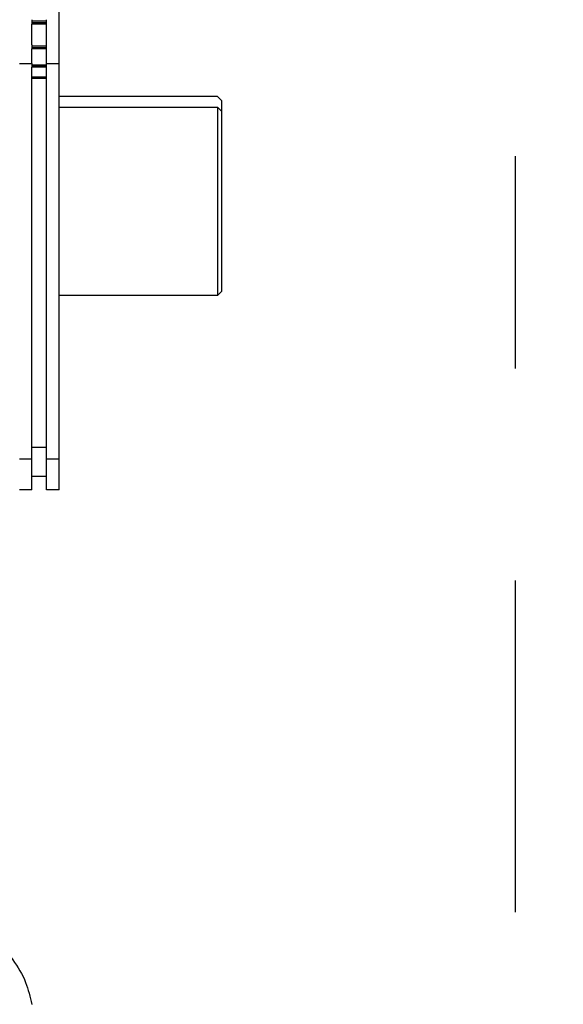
# Model space of a CAD drawing. Header units: inches. Extents: x 170 to 312, y 215 to 248.
# Tile 118 of 256: x 206.931 to 207.187, y 224.111 to 224.575. Entities that reach past the tile are written whole.
import ezdxf

# ---------------------------------------------------------------- set-up
doc = ezdxf.new("R2010")
doc.units = ezdxf.units.IN
doc.header["$LTSCALE"] = 0.25
doc.header["$MEASUREMENT"] = 0
doc.linetypes.add('PHANTOM2', pattern=[1.25, 0.625, -0.125, 0.125, -0.125, 0.125, -0.125])
for name, color, linetype in [('ANNOTATIONS', 1, 'Continuous'), ('HIDDEN', 6, 'PHANTOM2'), ('STANDARD MOTOR RH', 7, 'Continuous')]:
    doc.layers.add(name, color=color, linetype=linetype)
doc.styles.add('ARIAL', font='arial.ttf', dxfattribs={"height": 0.09375})
doc.dimstyles.new('STANDARD$0', dxfattribs={"dimtxt": 0.09375, "dimasz": 0.09375, "dimexe": 0.03125, "dimexo": 0.046875, "dimgap": 0.09, "dimtad": 0, "dimtih": 1, "dimtoh": 1, "dimdec": 4, "dimzin": 0, "dimdsep": 46, "dimtxsty": 'ARIAL', "dimcen": 0.09, "dimadec": 0, "dimazin": 0, "dimtfac": 1, "dimtdec": 4, "dimtofl": 0, "dimtmove": 0, "dimatfit": 1, "dimfxl": 1, "dimtolj": 1, "dimtzin": 0, "dimarcsym": 0})

# ---------------------------------------------------------------- blocks, each defined once
blk = doc.blocks.new('*D180')
at = {"layer": 'ANNOTATIONS', "color": 0, "lineweight": -2, "transparency": 16777216}
for p, q in [((205.96336, 223.58539), (205.96336, 225.15255)), ((207.05698, 224.57841), (207.05698, 225.15255)), ((206.05711, 225.1213), (206.22506, 225.1213)), ((206.96323, 225.1213), (206.79528, 225.1213))]:
    blk.add_line(p, q, dxfattribs=at)
at = {"layer": 'ANNOTATIONS', "color": 0, "transparency": 16777216}
for points in [[(206.05711, 225.13692), (206.05711, 225.10567), (205.96336, 225.1213)], [(206.96323, 225.13692), (206.96323, 225.10567), (207.05698, 225.1213)]]:
    blk.add_solid(points, dxfattribs=at)
at = {"layer": 'defpoints', "color": 0, "transparency": 16777216}
for p in [(205.96336, 225.1213), (207.05698, 224.53154), (205.96336, 223.53851)]:
    blk.add_point(p, dxfattribs=at)
at = {"layer": 'ANNOTATIONS', "color": 0, "transparency": 16777216, "insert": (206.51017, 225.1213), "char_height": 0.09375, "attachment_point": 5, "style": 'ARIAL'}
blk.add_mtext('\\A1;17 3/8"', dxfattribs=at)
blk = doc.blocks.new('*D165')
at = {"layer": 'ANNOTATIONS', "color": 0, "lineweight": -2, "transparency": 16777216}
for p, q in [((205.96336, 223.58539), (205.96336, 225.58626)), ((207.18673, 225.01166), (207.18673, 225.58626)), ((206.05711, 225.55501), (206.39395, 225.55501)), ((207.09298, 225.55501), (206.75614, 225.55501))]:
    blk.add_line(p, q, dxfattribs=at)
at = {"layer": 'ANNOTATIONS', "color": 0, "transparency": 16777216}
for points in [[(206.05711, 225.57064), (206.05711, 225.53939), (205.96336, 225.55501)], [(207.09298, 225.57064), (207.09298, 225.53939), (207.18673, 225.55501)]]:
    blk.add_solid(points, dxfattribs=at)
at = {"layer": 'defpoints', "color": 0, "transparency": 16777216}
for p in [(207.18673, 225.55501), (207.18673, 224.96478), (205.96336, 223.53851)]:
    blk.add_point(p, dxfattribs=at)
at = {"layer": 'ANNOTATIONS', "color": 0, "transparency": 16777216, "insert": (206.57505, 225.55501), "char_height": 0.09375, "attachment_point": 5, "style": 'ARIAL'}
blk.add_mtext('\\A1;20"', dxfattribs=at)

msp = doc.modelspace()

# ---------------------------------------------------------------- linework, layer by layer
at = {"layer": 'HIDDEN'}
msp.add_line((207.16405, 224.96659), (207.16405, 223.9359), dxfattribs=at)
at = {"layer": 'STANDARD MOTOR RH'}
for p, q in [((206.94929, 224.3532), (206.94929, 224.69195)), ((206.93646, 224.57468), (206.93646, 224.5726)), ((206.94335, 224.57397), (206.93646, 224.57397)), ((206.93646, 224.57344), (206.94335, 224.57344)), ((206.94335, 224.57278), (206.93646, 224.57278)), ((206.94335, 224.5726), (206.93646, 224.5726)), ((206.93647, 224.56296), (206.93647, 224.5726)), ((206.94335, 224.3532), (206.94335, 224.57468)), ((206.93646, 224.56296), (206.93646, 224.56106)), ((206.94335, 224.56219), (206.93646, 224.56219)), ((206.93646, 224.56169), (206.94335, 224.56169)), ((206.94335, 224.56116), (206.93646, 224.56116)), ((206.94335, 224.56106), (206.93646, 224.56106)), ((206.93647, 224.55389), (206.93647, 224.56106)), ((206.93646, 224.55389), (206.93054, 224.55389)), ((206.93646, 224.55406), (206.93646, 224.5524)), ((206.94335, 224.55327), (206.93646, 224.55327)), ((206.94929, 224.55389), (206.94335, 224.55389)), ((206.93646, 224.55281), (206.94335, 224.55281)), ((206.94335, 224.55245), (206.93646, 224.55245)), ((206.94335, 224.5524), (206.93646, 224.5524)), ((206.93647, 224.3532), (206.93647, 224.5524)), ((206.94335, 224.54765), (206.93647, 224.54765)), ((206.93647, 224.54726), (206.94335, 224.54726)), ((206.94335, 224.54708), (206.93647, 224.54708)), ((206.94335, 224.54707), (206.93647, 224.54707)), ((207.02391, 224.53848), (206.94929, 224.53848)), ((207.02391, 224.53848), (207.02586, 224.5365)), ((207.02586, 224.44672), (207.02586, 224.5365)), ((206.94929, 224.53351), (207.02391, 224.53351)), ((207.02391, 224.53351), (207.02391, 224.44476)), ((207.02586, 224.53154), (207.02391, 224.53351)), ((207.02586, 224.44672), (207.02391, 224.44476)), ((207.02391, 224.44476), (206.94929, 224.44476)), ((206.93647, 224.37318), (206.94335, 224.37318)), ((206.93647, 224.36758), (206.93054, 224.36758)), ((206.94929, 224.36758), (206.94335, 224.36758)), ((206.94335, 224.35945), (206.93647, 224.35945)), ((206.93647, 224.3532), (206.93054, 224.3532)), ((206.94929, 224.3532), (206.94335, 224.3532))]:
    msp.add_line(p, q, dxfattribs=at)
msp.add_open_spline([(206.90255, 224.14912), (206.90568, 224.14795), (206.91204, 224.14556), (206.92051, 224.13953), (206.92806, 224.13142), (206.93385, 224.12164), (206.93556, 224.11413), (206.93637, 224.11062)], degree=3, knots=[0, 0, 0, 0, 0.185272, 0.377512, 0.572722, 0.800484, 1, 1, 1, 1], dxfattribs=at)

# ---------------------------------------------------------------- dimensions: what is measured, and where the dimension line sits
at = {"layer": 'ANNOTATIONS'}
dim = msp.add_linear_dim(base=(207.18673, 225.55501), p1=(205.96336, 223.53851), p2=(207.18673, 224.96478), angle=180, text='20"', dimstyle='STANDARD$0', dxfattribs=at)
dim.commit()
dim.dimension.update_dxf_attribs({"geometry": '*D165', "text_midpoint": (206.57505, 225.55501), "dimtype": 160})
dim = msp.add_linear_dim(base=(205.96336, 225.1213), p1=(207.05698, 224.53154), p2=(205.96336, 223.53851), text='17 3/8"', dimstyle='STANDARD$0', dxfattribs=at)
dim.commit()
dim.dimension.update_dxf_attribs({"geometry": '*D180', "text_midpoint": (206.51017, 225.1213), "dimtype": 160})

doc.saveas('drawing.dxf')
